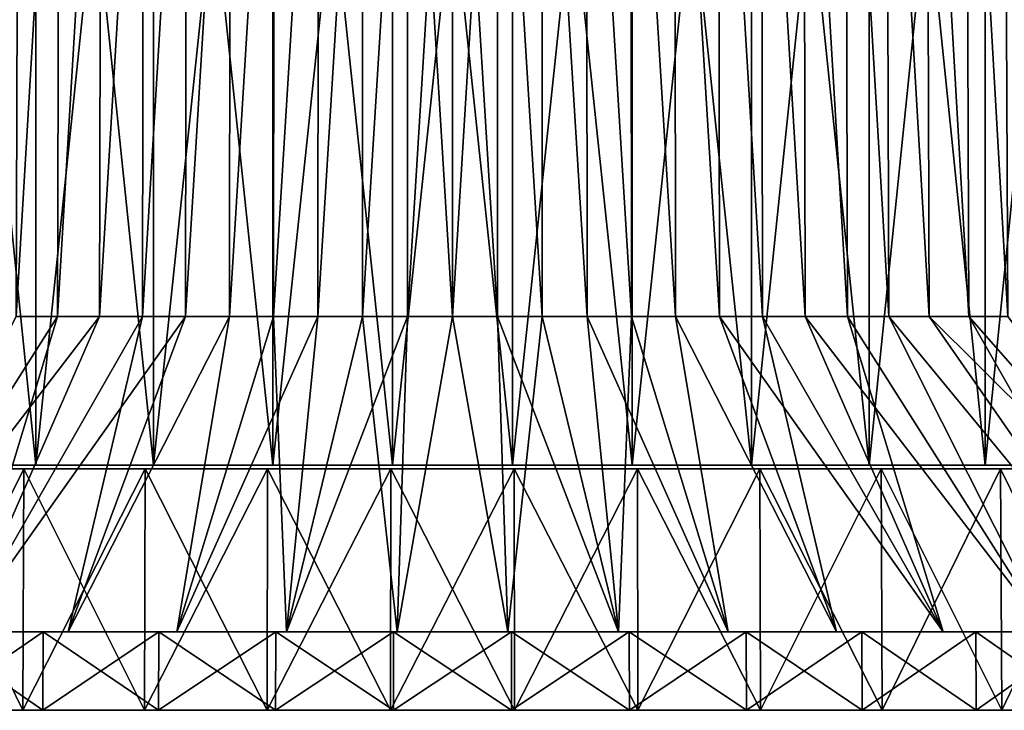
# Model space of a CAD drawing. Header units: millimetres. Extents: x -65 to 65, y -116 to 33.
# Tile 15 of 23: x -14 to 18, y -46 to -23. Entities that reach past the tile are written whole.
import ezdxf

# ---------------------------------------------------------------- set-up
doc = ezdxf.new("R2010")
doc.units = ezdxf.units.MM
doc.header["$LTSCALE"] = 65.185185
for name, color, linetype in [('10', 7, 'CONTINUOUS'), ('13', 7, 'CONTINUOUS'), ('14', 7, 'CONTINUOUS'), ('17', 7, 'CONTINUOUS'), ('20', 7, 'CONTINUOUS'), ('21', 7, 'CONTINUOUS'), ('23', 7, 'CONTINUOUS'), ('24', 7, 'CONTINUOUS'), ('3', 7, 'CONTINUOUS'), ('4', 7, 'CONTINUOUS'), ('7', 7, 'CONTINUOUS'), ('9', 7, 'CONTINUOUS')]:
    doc.layers.add(name, color=color, linetype=linetype)

msp = doc.modelspace()

# ---------------------------------------------------------------- linework, layer by layer
at = {"layer": '10', "color": 250, "linetype": 'Continuous', "true_color": 0x1c1c1c}
for points in [[(-13.939, -38.044, -61.07), (-17.823, -38.044, -60.052), (-13.939, -0.083, -61.07), (-13.939, -38.044, -61.07)], [(-13.939, -0.083, -61.07), (-17.823, -38.044, -60.052), (-17.823, -0.083, -60.052), (-13.939, -0.083, -61.07)], [(-9.997, -38.044, -61.838), (-13.939, -38.044, -61.07), (-9.997, -0.083, -61.838), (-9.997, -38.044, -61.838)], [(-9.997, -0.083, -61.838), (-13.939, -38.044, -61.07), (-13.939, -0.083, -61.07), (-9.997, -0.083, -61.838)], [(-6.015, -38.044, -62.351), (-9.997, -38.044, -61.838), (-6.015, -0.083, -62.351), (-6.015, -38.044, -62.351)], [(-6.015, -0.083, -62.351), (-9.997, -38.044, -61.838), (-9.997, -0.083, -61.838), (-6.015, -0.083, -62.351)], [(-2.008, -0.083, -62.609), (-6.015, -38.044, -62.351), (-6.015, -0.083, -62.351), (-2.008, -0.083, -62.609)], [(-2.008, -38.044, -62.609), (-6.015, -38.044, -62.351), (-2.008, -0.083, -62.609), (-2.008, -38.044, -62.609)], [(2.008, -38.044, -62.609), (-2.008, -38.044, -62.609), (2.008, -0.083, -62.609), (2.008, -38.044, -62.609)], [(2.008, -0.083, -62.609), (-2.008, -38.044, -62.609), (-2.008, -0.083, -62.609), (2.008, -0.083, -62.609)], [(6.015, -38.044, -62.351), (2.008, -38.044, -62.609), (6.015, -0.083, -62.351), (6.015, -38.044, -62.351)], [(6.015, -0.083, -62.351), (2.008, -38.044, -62.609), (2.008, -0.083, -62.609), (6.015, -0.083, -62.351)], [(9.997, -38.044, -61.838), (6.015, -38.044, -62.351), (9.997, -0.083, -61.838), (9.997, -38.044, -61.838)], [(9.997, -0.083, -61.838), (6.015, -38.044, -62.351), (6.015, -0.083, -62.351), (9.997, -0.083, -61.838)], [(13.939, -38.044, -61.07), (9.997, -38.044, -61.838), (13.939, -0.083, -61.07), (13.939, -38.044, -61.07)], [(13.939, -0.083, -61.07), (9.997, -38.044, -61.838), (9.997, -0.083, -61.838), (13.939, -0.083, -61.07)], [(17.823, -38.044, -60.052), (13.939, -38.044, -61.07), (17.823, -0.083, -60.052), (17.823, -38.044, -60.052)], [(17.823, -0.083, -60.052), (13.939, -38.044, -61.07), (13.939, -0.083, -61.07), (17.823, -0.083, -60.052)], [(21.634, -0.083, -58.786), (17.823, -38.044, -60.052), (17.823, -0.083, -60.052), (21.634, -0.083, -58.786)], [(21.634, -38.044, -58.786), (17.823, -38.044, -60.052), (21.634, -0.083, -58.786), (21.634, -38.044, -58.786)]]:
    msp.add_3dface(points, dxfattribs=at)
at = {"layer": '13', "linetype": 'Continuous'}
for points in [[(-28.397, -43.621, 51.818), (-31.795, -43.621, 49.806), (-12.851, -43.621, 51.544), (-28.397, -43.621, 51.818)], [(-12.851, -43.621, 51.544), (-31.795, -43.621, 49.806), (-16.415, -43.621, 50.522), (-12.851, -43.621, 51.544)], [(-24.873, -43.621, 53.599), (-28.397, -43.621, 51.818), (-1.854, -43.621, 53.089), (-24.873, -43.621, 53.599)], [(-28.397, -43.621, -51.818), (-24.873, -43.621, -53.599), (-9.224, -43.621, -52.314), (-28.397, -43.621, -51.818)], [(-16.415, -43.621, -50.522), (-28.397, -43.621, -51.818), (-12.851, -43.621, -51.544), (-16.415, -43.621, -50.522)], [(-12.851, -43.621, -51.544), (-28.397, -43.621, -51.818), (-9.224, -43.621, -52.314), (-12.851, -43.621, -51.544)], [(-9.224, -43.621, 52.314), (-28.397, -43.621, 51.818), (-12.851, -43.621, 51.544), (-9.224, -43.621, 52.314)], [(-5.553, -43.621, 52.83), (-28.397, -43.621, 51.818), (-9.224, -43.621, 52.314), (-5.553, -43.621, 52.83)], [(-1.854, -43.621, 53.089), (-28.397, -43.621, 51.818), (-5.553, -43.621, 52.83), (-1.854, -43.621, 53.089)], [(-9.224, -43.621, -52.314), (-24.873, -43.621, -53.599), (-5.553, -43.621, -52.83), (-9.224, -43.621, -52.314)], [(-5.553, -43.621, -52.83), (-24.873, -43.621, -53.599), (-1.854, -43.621, -53.089), (-5.553, -43.621, -52.83)], [(-1.854, -43.621, -53.089), (-24.873, -43.621, -53.599), (1.854, -43.621, -53.089), (-1.854, -43.621, -53.089)], [(-21.237, -43.621, 55.141), (-24.873, -43.621, 53.599), (21.237, -43.621, 55.141), (-21.237, -43.621, 55.141)], [(21.237, -43.621, 55.141), (-24.873, -43.621, 53.599), (24.873, -43.621, 53.599), (21.237, -43.621, 55.141)], [(-21.237, -43.621, -55.141), (24.873, -43.621, -53.599), (-24.873, -43.621, -53.599), (-21.237, -43.621, -55.141)], [(-24.873, -43.621, -53.599), (24.873, -43.621, -53.599), (1.854, -43.621, -53.089), (-24.873, -43.621, -53.599)], [(24.873, -43.621, 53.599), (-24.873, -43.621, 53.599), (-1.854, -43.621, 53.089), (24.873, -43.621, 53.599)], [(17.507, -43.621, 56.436), (-21.237, -43.621, 55.141), (21.237, -43.621, 55.141), (17.507, -43.621, 56.436)], [(-17.507, -43.621, 56.436), (-21.237, -43.621, 55.141), (17.507, -43.621, 56.436), (-17.507, -43.621, 56.436)], [(21.237, -43.621, -55.141), (24.873, -43.621, -53.599), (-21.237, -43.621, -55.141), (21.237, -43.621, -55.141)], [(-17.507, -43.621, -56.436), (21.237, -43.621, -55.141), (-21.237, -43.621, -55.141), (-17.507, -43.621, -56.436)], [(-13.698, -43.621, -57.48), (17.507, -43.621, -56.436), (-17.507, -43.621, -56.436), (-13.698, -43.621, -57.48)], [(-13.698, -43.621, 57.48), (-17.507, -43.621, 56.436), (13.698, -43.621, 57.48), (-13.698, -43.621, 57.48)], [(13.698, -43.621, 57.48), (-17.507, -43.621, 56.436), (17.507, -43.621, 56.436), (13.698, -43.621, 57.48)], [(17.507, -43.621, -56.436), (21.237, -43.621, -55.141), (-17.507, -43.621, -56.436), (17.507, -43.621, -56.436)], [(13.698, -43.621, -57.48), (17.507, -43.621, -56.436), (-13.698, -43.621, -57.48), (13.698, -43.621, -57.48)], [(-9.828, -43.621, -58.266), (13.698, -43.621, -57.48), (-13.698, -43.621, -57.48), (-9.828, -43.621, -58.266)], [(9.828, -43.621, 58.266), (-13.698, -43.621, 57.48), (13.698, -43.621, 57.48), (9.828, -43.621, 58.266)], [(-9.828, -43.621, 58.266), (-13.698, -43.621, 57.48), (9.828, -43.621, 58.266), (-9.828, -43.621, 58.266)], [(9.828, -43.621, -58.266), (13.698, -43.621, -57.48), (-9.828, -43.621, -58.266), (9.828, -43.621, -58.266)], [(-5.915, -43.621, -58.793), (9.828, -43.621, -58.266), (-9.828, -43.621, -58.266), (-5.915, -43.621, -58.793)], [(5.915, -43.621, 58.793), (-9.828, -43.621, 58.266), (9.828, -43.621, 58.266), (5.915, -43.621, 58.793)], [(-5.915, -43.621, 58.793), (-9.828, -43.621, 58.266), (5.915, -43.621, 58.793), (-5.915, -43.621, 58.793)], [(-1.974, -43.621, 59.056), (-5.915, -43.621, 58.793), (1.974, -43.621, 59.056), (-1.974, -43.621, 59.056)], [(1.974, -43.621, 59.056), (-5.915, -43.621, 58.793), (5.915, -43.621, 58.793), (1.974, -43.621, 59.056)], [(5.915, -43.621, -58.793), (9.828, -43.621, -58.266), (-5.915, -43.621, -58.793), (5.915, -43.621, -58.793)], [(-1.974, -43.621, -59.056), (5.915, -43.621, -58.793), (-5.915, -43.621, -58.793), (-1.974, -43.621, -59.056)], [(1.974, -43.621, -59.056), (5.915, -43.621, -58.793), (-1.974, -43.621, -59.056), (1.974, -43.621, -59.056)], [(1.854, -43.621, 53.089), (24.873, -43.621, 53.599), (-1.854, -43.621, 53.089), (1.854, -43.621, 53.089)], [(5.553, -43.621, 52.83), (24.873, -43.621, 53.599), (1.854, -43.621, 53.089), (5.553, -43.621, 52.83)], [(1.854, -43.621, -53.089), (28.397, -43.621, -51.818), (5.553, -43.621, -52.83), (1.854, -43.621, -53.089)], [(24.873, -43.621, -53.599), (28.397, -43.621, -51.818), (1.854, -43.621, -53.089), (24.873, -43.621, -53.599)], [(9.224, -43.621, 52.314), (24.873, -43.621, 53.599), (5.553, -43.621, 52.83), (9.224, -43.621, 52.314)], [(5.553, -43.621, -52.83), (28.397, -43.621, -51.818), (9.224, -43.621, -52.314), (5.553, -43.621, -52.83)], [(28.397, -43.621, 51.818), (24.873, -43.621, 53.599), (9.224, -43.621, 52.314), (28.397, -43.621, 51.818)], [(12.851, -43.621, 51.544), (28.397, -43.621, 51.818), (9.224, -43.621, 52.314), (12.851, -43.621, 51.544)], [(9.224, -43.621, -52.314), (28.397, -43.621, -51.818), (12.851, -43.621, -51.544), (9.224, -43.621, -52.314)], [(16.415, -43.621, 50.522), (28.397, -43.621, 51.818), (12.851, -43.621, 51.544), (16.415, -43.621, 50.522)], [(28.397, -43.621, -51.818), (31.795, -43.621, -49.806), (12.851, -43.621, -51.544), (28.397, -43.621, -51.818)], [(12.851, -43.621, -51.544), (31.795, -43.621, -49.806), (16.415, -43.621, -50.522), (12.851, -43.621, -51.544)], [(19.9, -43.621, 49.253), (31.795, -43.621, 49.806), (16.415, -43.621, 50.522), (19.9, -43.621, 49.253)], [(31.795, -43.621, 49.806), (28.397, -43.621, 51.818), (16.415, -43.621, 50.522), (31.795, -43.621, 49.806)], [(16.415, -43.621, -50.522), (31.795, -43.621, -49.806), (19.9, -43.621, -49.253), (16.415, -43.621, -50.522)]]:
    msp.add_3dface(points, dxfattribs=at)
at = {"layer": '14', "linetype": 'Continuous'}
for points in [[(-17.52, -46.246, 56.48), (-13.698, -43.621, 57.48), (-13.709, -46.246, 57.524), (-17.52, -46.246, 56.48)], [(-17.507, -43.621, 56.436), (-13.698, -43.621, 57.48), (-17.52, -46.246, 56.48), (-17.507, -43.621, 56.436)], [(-13.698, -43.621, 57.48), (-9.828, -43.621, 58.266), (-13.709, -46.246, 57.524), (-13.698, -43.621, 57.48)], [(-13.709, -46.246, 57.524), (-9.828, -43.621, 58.266), (-9.836, -46.246, 58.311), (-13.709, -46.246, 57.524)], [(-9.836, -46.246, 58.311), (-5.915, -43.621, 58.793), (-5.919, -46.246, 58.838), (-9.836, -46.246, 58.311)], [(-9.828, -43.621, 58.266), (-5.915, -43.621, 58.793), (-9.836, -46.246, 58.311), (-9.828, -43.621, 58.266)], [(-5.915, -43.621, 58.793), (-1.974, -43.621, 59.056), (-5.919, -46.246, 58.838), (-5.915, -43.621, 58.793)], [(-5.919, -46.246, 58.838), (-1.974, -43.621, 59.056), (-1.976, -46.246, 59.102), (-5.919, -46.246, 58.838)], [(-1.974, -43.621, 59.056), (1.974, -43.621, 59.056), (-1.976, -46.246, 59.102), (-1.974, -43.621, 59.056)], [(-1.976, -46.246, 59.102), (1.974, -43.621, 59.056), (1.976, -46.246, 59.102), (-1.976, -46.246, 59.102)], [(1.974, -43.621, 59.056), (5.915, -43.621, 58.793), (1.976, -46.246, 59.102), (1.974, -43.621, 59.056)], [(1.976, -46.246, 59.102), (5.915, -43.621, 58.793), (5.919, -46.246, 58.838), (1.976, -46.246, 59.102)], [(5.915, -43.621, 58.793), (9.828, -43.621, 58.266), (5.919, -46.246, 58.838), (5.915, -43.621, 58.793)], [(5.919, -46.246, 58.838), (9.828, -43.621, 58.266), (9.836, -46.246, 58.311), (5.919, -46.246, 58.838)], [(9.828, -43.621, 58.266), (13.698, -43.621, 57.48), (9.836, -46.246, 58.311), (9.828, -43.621, 58.266)], [(9.836, -46.246, 58.311), (13.698, -43.621, 57.48), (13.709, -46.246, 57.524), (9.836, -46.246, 58.311)], [(13.698, -43.621, 57.48), (17.507, -43.621, 56.436), (13.709, -46.246, 57.524), (13.698, -43.621, 57.48)], [(13.709, -46.246, 57.524), (17.507, -43.621, 56.436), (17.52, -46.246, 56.48), (13.709, -46.246, 57.524)], [(17.507, -43.621, 56.436), (21.237, -43.621, 55.141), (17.52, -46.246, 56.48), (17.507, -43.621, 56.436)], [(17.52, -46.246, 56.48), (21.237, -43.621, 55.141), (21.254, -46.246, 55.184), (17.52, -46.246, 56.48)]]:
    msp.add_3dface(points, dxfattribs=at)
at = {"layer": '17', "linetype": 'Continuous'}
for points in [[(-13.709, -46.246, -57.524), (-17.507, -43.621, -56.436), (-17.52, -46.246, -56.48), (-13.709, -46.246, -57.524)], [(-13.698, -43.621, -57.48), (-17.507, -43.621, -56.436), (-13.709, -46.246, -57.524), (-13.698, -43.621, -57.48)], [(-9.836, -46.246, -58.311), (-13.698, -43.621, -57.48), (-13.709, -46.246, -57.524), (-9.836, -46.246, -58.311)], [(-9.828, -43.621, -58.266), (-13.698, -43.621, -57.48), (-9.836, -46.246, -58.311), (-9.828, -43.621, -58.266)], [(-5.919, -46.246, -58.838), (-9.828, -43.621, -58.266), (-9.836, -46.246, -58.311), (-5.919, -46.246, -58.838)], [(-5.915, -43.621, -58.793), (-9.828, -43.621, -58.266), (-5.919, -46.246, -58.838), (-5.915, -43.621, -58.793)], [(-1.976, -46.246, -59.102), (-5.915, -43.621, -58.793), (-5.919, -46.246, -58.838), (-1.976, -46.246, -59.102)], [(-1.974, -43.621, -59.056), (-5.915, -43.621, -58.793), (-1.976, -46.246, -59.102), (-1.974, -43.621, -59.056)], [(1.976, -46.246, -59.102), (-1.974, -43.621, -59.056), (-1.976, -46.246, -59.102), (1.976, -46.246, -59.102)], [(1.974, -43.621, -59.056), (-1.974, -43.621, -59.056), (1.976, -46.246, -59.102), (1.974, -43.621, -59.056)], [(5.919, -46.246, -58.838), (1.974, -43.621, -59.056), (1.976, -46.246, -59.102), (5.919, -46.246, -58.838)], [(5.915, -43.621, -58.793), (1.974, -43.621, -59.056), (5.919, -46.246, -58.838), (5.915, -43.621, -58.793)], [(9.828, -43.621, -58.266), (5.915, -43.621, -58.793), (9.836, -46.246, -58.311), (9.828, -43.621, -58.266)], [(9.836, -46.246, -58.311), (5.915, -43.621, -58.793), (5.919, -46.246, -58.838), (9.836, -46.246, -58.311)], [(13.698, -43.621, -57.48), (9.828, -43.621, -58.266), (13.709, -46.246, -57.524), (13.698, -43.621, -57.48)], [(13.709, -46.246, -57.524), (9.828, -43.621, -58.266), (9.836, -46.246, -58.311), (13.709, -46.246, -57.524)], [(17.507, -43.621, -56.436), (13.698, -43.621, -57.48), (17.52, -46.246, -56.48), (17.507, -43.621, -56.436)], [(17.52, -46.246, -56.48), (13.698, -43.621, -57.48), (13.709, -46.246, -57.524), (17.52, -46.246, -56.48)], [(21.237, -43.621, -55.141), (17.507, -43.621, -56.436), (21.254, -46.246, -55.184), (21.237, -43.621, -55.141)], [(21.254, -46.246, -55.184), (17.507, -43.621, -56.436), (17.52, -46.246, -56.48), (21.254, -46.246, -55.184)]]:
    msp.add_3dface(points, dxfattribs=at)
at = {"layer": '20', "linetype": 'Continuous'}
for points in [[(-14.523, -8.596, 31.145), (-13.151, -8.596, 31.749), (-14.593, -33.072, 32.284), (-14.523, -8.596, 31.145)], [(-14.593, -33.072, 32.284), (-13.151, -8.596, 31.749), (-13.21, -33.072, 32.874), (-14.593, -33.072, 32.284)], [(-13.151, -8.596, 31.749), (-11.754, -8.596, 32.293), (-13.21, -33.072, 32.874), (-13.151, -8.596, 31.749)], [(-13.21, -33.072, 32.874), (-11.754, -8.596, 32.293), (-11.803, -33.072, 33.405), (-13.21, -33.072, 32.874)], [(-11.754, -8.596, 32.293), (-10.334, -8.596, 32.774), (-11.803, -33.072, 33.405), (-11.754, -8.596, 32.293)], [(-11.803, -33.072, 33.405), (-10.334, -8.596, 32.774), (-10.374, -33.072, 33.876), (-11.803, -33.072, 33.405)], [(-10.334, -8.596, 32.774), (-8.894, -8.596, 33.194), (-10.374, -33.072, 33.876), (-10.334, -8.596, 32.774)], [(-10.374, -33.072, 33.876), (-8.894, -8.596, 33.194), (-8.927, -33.072, 34.285), (-10.374, -33.072, 33.876)], [(-8.894, -8.596, 33.194), (-7.438, -8.596, 33.55), (-8.927, -33.072, 34.285), (-8.894, -8.596, 33.194)], [(-8.927, -33.072, 34.285), (-7.438, -8.596, 33.55), (-7.464, -33.072, 34.633), (-8.927, -33.072, 34.285)], [(-7.438, -8.596, 33.55), (-5.967, -8.596, 33.843), (-7.464, -33.072, 34.633), (-7.438, -8.596, 33.55)], [(-7.464, -33.072, 34.633), (-5.967, -8.596, 33.843), (-5.987, -33.072, 34.919), (-7.464, -33.072, 34.633)], [(-5.987, -33.072, 34.919), (-4.486, -8.596, 34.071), (-4.5, -33.072, 35.142), (-5.987, -33.072, 34.919)], [(-5.967, -8.596, 33.843), (-4.486, -8.596, 34.071), (-5.987, -33.072, 34.919), (-5.967, -8.596, 33.843)], [(-4.5, -33.072, 35.142), (-2.995, -8.596, 34.234), (-3.005, -33.072, 35.301), (-4.5, -33.072, 35.142)], [(-4.486, -8.596, 34.071), (-2.995, -8.596, 34.234), (-4.5, -33.072, 35.142), (-4.486, -8.596, 34.071)], [(-3.005, -33.072, 35.301), (-1.499, -8.596, 34.332), (-1.504, -33.072, 35.397), (-3.005, -33.072, 35.301)], [(-2.995, -8.596, 34.234), (-1.499, -8.596, 34.332), (-3.005, -33.072, 35.301), (-2.995, -8.596, 34.234)], [(-1.504, -33.072, 35.397), (0, -8.596, 34.365), (0, -33.072, 35.429), (-1.504, -33.072, 35.397)], [(-1.499, -8.596, 34.332), (0, -8.596, 34.365), (-1.504, -33.072, 35.397), (-1.499, -8.596, 34.332)], [(0, -8.596, 34.365), (1.499, -8.596, 34.332), (0, -33.072, 35.429), (0, -8.596, 34.365)], [(0, -33.072, 35.429), (1.499, -8.596, 34.332), (1.504, -33.072, 35.397), (0, -33.072, 35.429)], [(1.504, -33.072, 35.397), (1.499, -8.596, 34.332), (3.005, -33.072, 35.301), (1.504, -33.072, 35.397)], [(1.499, -8.596, 34.332), (2.995, -8.596, 34.234), (3.005, -33.072, 35.301), (1.499, -8.596, 34.332)], [(3.005, -33.072, 35.301), (2.995, -8.596, 34.234), (4.5, -33.072, 35.142), (3.005, -33.072, 35.301)], [(2.995, -8.596, 34.234), (4.486, -8.596, 34.071), (4.5, -33.072, 35.142), (2.995, -8.596, 34.234)], [(4.5, -33.072, 35.142), (4.486, -8.596, 34.071), (5.987, -33.072, 34.919), (4.5, -33.072, 35.142)], [(4.486, -8.596, 34.071), (5.967, -8.596, 33.843), (5.987, -33.072, 34.919), (4.486, -8.596, 34.071)], [(5.987, -33.072, 34.919), (5.967, -8.596, 33.843), (7.464, -33.072, 34.633), (5.987, -33.072, 34.919)], [(5.967, -8.596, 33.843), (7.438, -8.596, 33.55), (7.464, -33.072, 34.633), (5.967, -8.596, 33.843)], [(7.464, -33.072, 34.633), (7.438, -8.596, 33.55), (8.927, -33.072, 34.285), (7.464, -33.072, 34.633)], [(7.438, -8.596, 33.55), (8.894, -8.596, 33.194), (8.927, -33.072, 34.285), (7.438, -8.596, 33.55)], [(8.927, -33.072, 34.285), (8.894, -8.596, 33.194), (10.374, -33.072, 33.876), (8.927, -33.072, 34.285)], [(8.894, -8.596, 33.194), (10.334, -8.596, 32.774), (10.374, -33.072, 33.876), (8.894, -8.596, 33.194)], [(10.374, -33.072, 33.876), (10.334, -8.596, 32.774), (11.803, -33.072, 33.405), (10.374, -33.072, 33.876)], [(10.334, -8.596, 32.774), (11.754, -8.596, 32.293), (11.803, -33.072, 33.405), (10.334, -8.596, 32.774)], [(11.803, -33.072, 33.405), (11.754, -8.596, 32.293), (13.21, -33.072, 32.874), (11.803, -33.072, 33.405)], [(11.754, -8.596, 32.293), (13.151, -8.596, 31.749), (13.21, -33.072, 32.874), (11.754, -8.596, 32.293)], [(13.151, -8.596, 31.749), (14.523, -8.596, 31.145), (14.593, -33.072, 32.284), (13.151, -8.596, 31.749)], [(13.21, -33.072, 32.874), (13.151, -8.596, 31.749), (14.593, -33.072, 32.284), (13.21, -33.072, 32.874)], [(14.523, -8.596, 31.145), (15.868, -8.596, 30.482), (15.95, -33.072, 31.635), (14.523, -8.596, 31.145)], [(14.593, -33.072, 32.284), (14.523, -8.596, 31.145), (15.95, -33.072, 31.635), (14.593, -33.072, 32.284)], [(15.868, -8.596, 30.482), (17.183, -8.596, 29.761), (17.278, -33.072, 30.93), (15.868, -8.596, 30.482)], [(15.95, -33.072, 31.635), (15.868, -8.596, 30.482), (17.278, -33.072, 30.93), (15.95, -33.072, 31.635)], [(17.183, -8.596, 29.761), (18.464, -8.596, 28.983), (18.575, -33.072, 30.169), (17.183, -8.596, 29.761)], [(17.278, -33.072, 30.93), (17.183, -8.596, 29.761), (18.575, -33.072, 30.169), (17.278, -33.072, 30.93)]]:
    msp.add_3dface(points, dxfattribs=at)
at = {"layer": '21', "linetype": 'Continuous'}
for points in [[(-19.9, -43.621, 49.253), (-13.21, -33.072, 32.874), (-11.803, -33.072, 33.405), (-19.9, -43.621, 49.253)], [(-19.9, -43.621, 49.253), (-14.593, -33.072, 32.284), (-13.21, -33.072, 32.874), (-19.9, -43.621, 49.253)], [(-16.415, -43.621, 50.522), (-19.9, -43.621, 49.253), (-11.803, -33.072, 33.405), (-16.415, -43.621, 50.522)], [(-16.415, -43.621, 50.522), (-10.374, -33.072, 33.876), (-8.927, -33.072, 34.285), (-16.415, -43.621, 50.522)], [(-16.415, -43.621, 50.522), (-11.803, -33.072, 33.405), (-10.374, -33.072, 33.876), (-16.415, -43.621, 50.522)], [(-12.851, -43.621, 51.544), (-16.415, -43.621, 50.522), (-8.927, -33.072, 34.285), (-12.851, -43.621, 51.544)], [(-9.224, -43.621, 52.314), (-12.851, -43.621, 51.544), (-7.464, -33.072, 34.633), (-9.224, -43.621, 52.314)], [(-12.851, -43.621, 51.544), (-8.927, -33.072, 34.285), (-7.464, -33.072, 34.633), (-12.851, -43.621, 51.544)], [(-5.553, -43.621, 52.83), (-9.224, -43.621, 52.314), (-4.5, -33.072, 35.142), (-5.553, -43.621, 52.83)], [(-9.224, -43.621, 52.314), (-5.987, -33.072, 34.919), (-4.5, -33.072, 35.142), (-9.224, -43.621, 52.314)], [(-9.224, -43.621, 52.314), (-7.464, -33.072, 34.633), (-5.987, -33.072, 34.919), (-9.224, -43.621, 52.314)], [(-5.553, -43.621, 52.83), (-3.005, -33.072, 35.301), (-1.504, -33.072, 35.397), (-5.553, -43.621, 52.83)], [(-5.553, -43.621, 52.83), (-4.5, -33.072, 35.142), (-3.005, -33.072, 35.301), (-5.553, -43.621, 52.83)], [(-1.854, -43.621, 53.089), (-5.553, -43.621, 52.83), (-1.504, -33.072, 35.397), (-1.854, -43.621, 53.089)], [(-1.854, -43.621, 53.089), (-1.504, -33.072, 35.397), (0, -33.072, 35.429), (-1.854, -43.621, 53.089)], [(1.854, -43.621, 53.089), (-1.854, -43.621, 53.089), (0, -33.072, 35.429), (1.854, -43.621, 53.089)], [(1.854, -43.621, 53.089), (0, -33.072, 35.429), (1.504, -33.072, 35.397), (1.854, -43.621, 53.089)], [(1.854, -43.621, 53.089), (1.504, -33.072, 35.397), (3.005, -33.072, 35.301), (1.854, -43.621, 53.089)], [(5.553, -43.621, 52.83), (1.854, -43.621, 53.089), (3.005, -33.072, 35.301), (5.553, -43.621, 52.83)], [(5.553, -43.621, 52.83), (3.005, -33.072, 35.301), (4.5, -33.072, 35.142), (5.553, -43.621, 52.83)], [(5.553, -43.621, 52.83), (4.5, -33.072, 35.142), (5.987, -33.072, 34.919), (5.553, -43.621, 52.83)], [(9.224, -43.621, 52.314), (5.553, -43.621, 52.83), (5.987, -33.072, 34.919), (9.224, -43.621, 52.314)], [(9.224, -43.621, 52.314), (5.987, -33.072, 34.919), (7.464, -33.072, 34.633), (9.224, -43.621, 52.314)], [(12.851, -43.621, 51.544), (7.464, -33.072, 34.633), (8.927, -33.072, 34.285), (12.851, -43.621, 51.544)], [(12.851, -43.621, 51.544), (9.224, -43.621, 52.314), (7.464, -33.072, 34.633), (12.851, -43.621, 51.544)], [(12.851, -43.621, 51.544), (8.927, -33.072, 34.285), (10.374, -33.072, 33.876), (12.851, -43.621, 51.544)], [(16.415, -43.621, 50.522), (10.374, -33.072, 33.876), (11.803, -33.072, 33.405), (16.415, -43.621, 50.522)], [(16.415, -43.621, 50.522), (12.851, -43.621, 51.544), (10.374, -33.072, 33.876), (16.415, -43.621, 50.522)], [(16.415, -43.621, 50.522), (11.803, -33.072, 33.405), (13.21, -33.072, 32.874), (16.415, -43.621, 50.522)], [(19.9, -43.621, 49.253), (13.21, -33.072, 32.874), (14.593, -33.072, 32.284), (19.9, -43.621, 49.253)], [(19.9, -43.621, 49.253), (16.415, -43.621, 50.522), (13.21, -33.072, 32.874), (19.9, -43.621, 49.253)], [(23.287, -43.621, 47.745), (14.593, -33.072, 32.284), (15.95, -33.072, 31.635), (23.287, -43.621, 47.745)], [(23.287, -43.621, 47.745), (19.9, -43.621, 49.253), (14.593, -33.072, 32.284), (23.287, -43.621, 47.745)], [(23.287, -43.621, 47.745), (15.95, -33.072, 31.635), (17.278, -33.072, 30.93), (23.287, -43.621, 47.745)], [(26.561, -43.621, 46.005), (17.278, -33.072, 30.93), (18.575, -33.072, 30.169), (26.561, -43.621, 46.005)], [(26.561, -43.621, 46.005), (23.287, -43.621, 47.745), (17.278, -33.072, 30.93), (26.561, -43.621, 46.005)]]:
    msp.add_3dface(points, dxfattribs=at)
at = {"layer": '23', "linetype": 'Continuous'}
for points in [[(-13.151, -8.596, -31.749), (-14.523, -8.596, -31.145), (-14.593, -33.072, -32.284), (-13.151, -8.596, -31.749)], [(-13.21, -33.072, -32.874), (-13.151, -8.596, -31.749), (-14.593, -33.072, -32.284), (-13.21, -33.072, -32.874)], [(-11.754, -8.596, -32.293), (-13.151, -8.596, -31.749), (-13.21, -33.072, -32.874), (-11.754, -8.596, -32.293)], [(-11.803, -33.072, -33.405), (-11.754, -8.596, -32.293), (-13.21, -33.072, -32.874), (-11.803, -33.072, -33.405)], [(-10.334, -8.596, -32.774), (-11.754, -8.596, -32.293), (-11.803, -33.072, -33.405), (-10.334, -8.596, -32.774)], [(-10.374, -33.072, -33.876), (-10.334, -8.596, -32.774), (-11.803, -33.072, -33.405), (-10.374, -33.072, -33.876)], [(-8.894, -8.596, -33.194), (-10.334, -8.596, -32.774), (-10.374, -33.072, -33.876), (-8.894, -8.596, -33.194)], [(-8.927, -33.072, -34.285), (-8.894, -8.596, -33.194), (-10.374, -33.072, -33.876), (-8.927, -33.072, -34.285)], [(-7.438, -8.596, -33.55), (-8.894, -8.596, -33.194), (-8.927, -33.072, -34.285), (-7.438, -8.596, -33.55)], [(-7.464, -33.072, -34.633), (-7.438, -8.596, -33.55), (-8.927, -33.072, -34.285), (-7.464, -33.072, -34.633)], [(-5.967, -8.596, -33.843), (-7.438, -8.596, -33.55), (-7.464, -33.072, -34.633), (-5.967, -8.596, -33.843)], [(-5.987, -33.072, -34.919), (-5.967, -8.596, -33.843), (-7.464, -33.072, -34.633), (-5.987, -33.072, -34.919)], [(-4.5, -33.072, -35.142), (-4.486, -8.596, -34.071), (-5.987, -33.072, -34.919), (-4.5, -33.072, -35.142)], [(-4.486, -8.596, -34.071), (-5.967, -8.596, -33.843), (-5.987, -33.072, -34.919), (-4.486, -8.596, -34.071)], [(-2.995, -8.596, -34.234), (-4.486, -8.596, -34.071), (-4.5, -33.072, -35.142), (-2.995, -8.596, -34.234)], [(-3.005, -33.072, -35.301), (-2.995, -8.596, -34.234), (-4.5, -33.072, -35.142), (-3.005, -33.072, -35.301)], [(-1.499, -8.596, -34.332), (-2.995, -8.596, -34.234), (-3.005, -33.072, -35.301), (-1.499, -8.596, -34.332)], [(-1.504, -33.072, -35.397), (-1.499, -8.596, -34.332), (-3.005, -33.072, -35.301), (-1.504, -33.072, -35.397)], [(0, -33.072, -35.429), (-1.499, -8.596, -34.332), (-1.504, -33.072, -35.397), (0, -33.072, -35.429)], [(0, -8.596, -34.365), (-1.499, -8.596, -34.332), (0, -33.072, -35.429), (0, -8.596, -34.365)], [(1.499, -8.596, -34.332), (0, -8.596, -34.365), (1.504, -33.072, -35.397), (1.499, -8.596, -34.332)], [(1.504, -33.072, -35.397), (0, -8.596, -34.365), (0, -33.072, -35.429), (1.504, -33.072, -35.397)], [(2.995, -8.596, -34.234), (1.499, -8.596, -34.332), (3.005, -33.072, -35.301), (2.995, -8.596, -34.234)], [(3.005, -33.072, -35.301), (1.499, -8.596, -34.332), (1.504, -33.072, -35.397), (3.005, -33.072, -35.301)], [(4.486, -8.596, -34.071), (2.995, -8.596, -34.234), (4.5, -33.072, -35.142), (4.486, -8.596, -34.071)], [(4.5, -33.072, -35.142), (2.995, -8.596, -34.234), (3.005, -33.072, -35.301), (4.5, -33.072, -35.142)], [(5.967, -8.596, -33.843), (4.486, -8.596, -34.071), (5.987, -33.072, -34.919), (5.967, -8.596, -33.843)], [(5.987, -33.072, -34.919), (4.486, -8.596, -34.071), (4.5, -33.072, -35.142), (5.987, -33.072, -34.919)], [(7.438, -8.596, -33.55), (5.967, -8.596, -33.843), (7.464, -33.072, -34.633), (7.438, -8.596, -33.55)], [(7.464, -33.072, -34.633), (5.967, -8.596, -33.843), (5.987, -33.072, -34.919), (7.464, -33.072, -34.633)], [(8.894, -8.596, -33.194), (7.438, -8.596, -33.55), (8.927, -33.072, -34.285), (8.894, -8.596, -33.194)], [(8.927, -33.072, -34.285), (7.438, -8.596, -33.55), (7.464, -33.072, -34.633), (8.927, -33.072, -34.285)], [(10.334, -8.596, -32.774), (8.894, -8.596, -33.194), (10.374, -33.072, -33.876), (10.334, -8.596, -32.774)], [(10.374, -33.072, -33.876), (8.894, -8.596, -33.194), (8.927, -33.072, -34.285), (10.374, -33.072, -33.876)], [(11.754, -8.596, -32.293), (10.334, -8.596, -32.774), (11.803, -33.072, -33.405), (11.754, -8.596, -32.293)], [(11.803, -33.072, -33.405), (10.334, -8.596, -32.774), (10.374, -33.072, -33.876), (11.803, -33.072, -33.405)], [(13.21, -33.072, -32.874), (11.754, -8.596, -32.293), (11.803, -33.072, -33.405), (13.21, -33.072, -32.874)], [(13.151, -8.596, -31.749), (11.754, -8.596, -32.293), (13.21, -33.072, -32.874), (13.151, -8.596, -31.749)], [(14.593, -33.072, -32.284), (13.151, -8.596, -31.749), (13.21, -33.072, -32.874), (14.593, -33.072, -32.284)], [(14.523, -8.596, -31.145), (13.151, -8.596, -31.749), (14.593, -33.072, -32.284), (14.523, -8.596, -31.145)], [(15.868, -8.596, -30.482), (14.523, -8.596, -31.145), (15.95, -33.072, -31.635), (15.868, -8.596, -30.482)], [(15.95, -33.072, -31.635), (14.523, -8.596, -31.145), (14.593, -33.072, -32.284), (15.95, -33.072, -31.635)], [(17.183, -8.596, -29.761), (15.868, -8.596, -30.482), (17.278, -33.072, -30.93), (17.183, -8.596, -29.761)], [(17.278, -33.072, -30.93), (15.868, -8.596, -30.482), (15.95, -33.072, -31.635), (17.278, -33.072, -30.93)], [(18.464, -8.596, -28.983), (17.183, -8.596, -29.761), (18.575, -33.072, -30.169), (18.464, -8.596, -28.983)], [(18.575, -33.072, -30.169), (17.183, -8.596, -29.761), (17.278, -33.072, -30.93), (18.575, -33.072, -30.169)]]:
    msp.add_3dface(points, dxfattribs=at)
at = {"layer": '24', "linetype": 'Continuous'}
for points in [[(-19.9, -43.621, -49.253), (-13.21, -33.072, -32.874), (-14.593, -33.072, -32.284), (-19.9, -43.621, -49.253)], [(-19.9, -43.621, -49.253), (-16.415, -43.621, -50.522), (-13.21, -33.072, -32.874), (-19.9, -43.621, -49.253)], [(-16.415, -43.621, -50.522), (-12.851, -43.621, -51.544), (-10.374, -33.072, -33.876), (-16.415, -43.621, -50.522)], [(-16.415, -43.621, -50.522), (-10.374, -33.072, -33.876), (-11.803, -33.072, -33.405), (-16.415, -43.621, -50.522)], [(-16.415, -43.621, -50.522), (-11.803, -33.072, -33.405), (-13.21, -33.072, -32.874), (-16.415, -43.621, -50.522)], [(-12.851, -43.621, -51.544), (-9.224, -43.621, -52.314), (-7.464, -33.072, -34.633), (-12.851, -43.621, -51.544)], [(-12.851, -43.621, -51.544), (-7.464, -33.072, -34.633), (-8.927, -33.072, -34.285), (-12.851, -43.621, -51.544)], [(-12.851, -43.621, -51.544), (-8.927, -33.072, -34.285), (-10.374, -33.072, -33.876), (-12.851, -43.621, -51.544)], [(-9.224, -43.621, -52.314), (-5.553, -43.621, -52.83), (-5.987, -33.072, -34.919), (-9.224, -43.621, -52.314)], [(-9.224, -43.621, -52.314), (-5.987, -33.072, -34.919), (-7.464, -33.072, -34.633), (-9.224, -43.621, -52.314)], [(-5.553, -43.621, -52.83), (-4.5, -33.072, -35.142), (-5.987, -33.072, -34.919), (-5.553, -43.621, -52.83)], [(-5.553, -43.621, -52.83), (-1.854, -43.621, -53.089), (-3.005, -33.072, -35.301), (-5.553, -43.621, -52.83)], [(-5.553, -43.621, -52.83), (-3.005, -33.072, -35.301), (-4.5, -33.072, -35.142), (-5.553, -43.621, -52.83)], [(-1.854, -43.621, -53.089), (-1.504, -33.072, -35.397), (-3.005, -33.072, -35.301), (-1.854, -43.621, -53.089)], [(-1.854, -43.621, -53.089), (1.854, -43.621, -53.089), (0, -33.072, -35.429), (-1.854, -43.621, -53.089)], [(-1.854, -43.621, -53.089), (0, -33.072, -35.429), (-1.504, -33.072, -35.397), (-1.854, -43.621, -53.089)], [(1.854, -43.621, -53.089), (1.504, -33.072, -35.397), (0, -33.072, -35.429), (1.854, -43.621, -53.089)], [(5.553, -43.621, -52.83), (3.005, -33.072, -35.301), (1.504, -33.072, -35.397), (5.553, -43.621, -52.83)], [(1.854, -43.621, -53.089), (5.553, -43.621, -52.83), (1.504, -33.072, -35.397), (1.854, -43.621, -53.089)], [(5.553, -43.621, -52.83), (4.5, -33.072, -35.142), (3.005, -33.072, -35.301), (5.553, -43.621, -52.83)], [(5.553, -43.621, -52.83), (9.224, -43.621, -52.314), (4.5, -33.072, -35.142), (5.553, -43.621, -52.83)], [(9.224, -43.621, -52.314), (5.987, -33.072, -34.919), (4.5, -33.072, -35.142), (9.224, -43.621, -52.314)], [(9.224, -43.621, -52.314), (7.464, -33.072, -34.633), (5.987, -33.072, -34.919), (9.224, -43.621, -52.314)], [(9.224, -43.621, -52.314), (12.851, -43.621, -51.544), (7.464, -33.072, -34.633), (9.224, -43.621, -52.314)], [(12.851, -43.621, -51.544), (8.927, -33.072, -34.285), (7.464, -33.072, -34.633), (12.851, -43.621, -51.544)], [(12.851, -43.621, -51.544), (16.415, -43.621, -50.522), (8.927, -33.072, -34.285), (12.851, -43.621, -51.544)], [(16.415, -43.621, -50.522), (10.374, -33.072, -33.876), (8.927, -33.072, -34.285), (16.415, -43.621, -50.522)], [(16.415, -43.621, -50.522), (11.803, -33.072, -33.405), (10.374, -33.072, -33.876), (16.415, -43.621, -50.522)], [(19.9, -43.621, -49.253), (13.21, -33.072, -32.874), (11.803, -33.072, -33.405), (19.9, -43.621, -49.253)], [(16.415, -43.621, -50.522), (19.9, -43.621, -49.253), (11.803, -33.072, -33.405), (16.415, -43.621, -50.522)], [(19.9, -43.621, -49.253), (14.593, -33.072, -32.284), (13.21, -33.072, -32.874), (19.9, -43.621, -49.253)], [(23.287, -43.621, -47.745), (15.95, -33.072, -31.635), (14.593, -33.072, -32.284), (23.287, -43.621, -47.745)], [(19.9, -43.621, -49.253), (23.287, -43.621, -47.745), (14.593, -33.072, -32.284), (19.9, -43.621, -49.253)], [(23.287, -43.621, -47.745), (26.561, -43.621, -46.005), (15.95, -33.072, -31.635), (23.287, -43.621, -47.745)], [(26.561, -43.621, -46.005), (17.278, -33.072, -30.93), (15.95, -33.072, -31.635), (26.561, -43.621, -46.005)], [(26.561, -43.621, -46.005), (18.575, -33.072, -30.169), (17.278, -33.072, -30.93), (26.561, -43.621, -46.005)]]:
    msp.add_3dface(points, dxfattribs=at)
at = {"layer": '3', "linetype": 'Continuous'}
for points in [[(-33.408, -38.171, -55.11), (-36.87, -38.171, -52.856), (-1.906, -38.171, -54.59), (-33.408, -38.171, -55.11)], [(-1.906, -38.171, -54.59), (-36.87, -38.171, -52.856), (-5.71, -38.171, -54.324), (-1.906, -38.171, -54.59)], [(-5.71, -38.171, -54.324), (-36.87, -38.171, -52.856), (-9.485, -38.171, -53.793), (-5.71, -38.171, -54.324)], [(-9.485, -38.171, -53.793), (-36.87, -38.171, -52.856), (-13.214, -38.171, -53), (-9.485, -38.171, -53.793)], [(-13.214, -38.171, -53), (-36.87, -38.171, -52.856), (-16.879, -38.171, -51.949), (-13.214, -38.171, -53)], [(-16.879, -38.171, 51.949), (-36.87, -38.171, 52.856), (-13.214, -38.171, 53), (-16.879, -38.171, 51.949)], [(-36.87, -38.171, 52.856), (-33.408, -38.171, 55.11), (-13.214, -38.171, 53), (-36.87, -38.171, 52.856)], [(-29.808, -38.171, -57.137), (-33.408, -38.171, -55.11), (29.808, -38.171, -57.137), (-29.808, -38.171, -57.137)], [(29.808, -38.171, -57.137), (-33.408, -38.171, -55.11), (33.408, -38.171, -55.11), (29.808, -38.171, -57.137)], [(33.408, -38.171, -55.11), (-33.408, -38.171, -55.11), (-1.906, -38.171, -54.59), (33.408, -38.171, -55.11)], [(-1.906, -38.171, 54.59), (-33.408, -38.171, 55.11), (1.906, -38.171, 54.59), (-1.906, -38.171, 54.59)], [(-33.408, -38.171, 55.11), (33.408, -38.171, 55.11), (1.906, -38.171, 54.59), (-33.408, -38.171, 55.11)], [(-29.808, -38.171, 57.137), (33.408, -38.171, 55.11), (-33.408, -38.171, 55.11), (-29.808, -38.171, 57.137)], [(-5.71, -38.171, 54.324), (-33.408, -38.171, 55.11), (-1.906, -38.171, 54.59), (-5.71, -38.171, 54.324)], [(-9.485, -38.171, 53.793), (-33.408, -38.171, 55.11), (-5.71, -38.171, 54.324), (-9.485, -38.171, 53.793)], [(-13.214, -38.171, 53), (-33.408, -38.171, 55.11), (-9.485, -38.171, 53.793), (-13.214, -38.171, 53)], [(-26.086, -38.171, -58.929), (-29.808, -38.171, -57.137), (26.086, -38.171, -58.929), (-26.086, -38.171, -58.929)], [(26.086, -38.171, -58.929), (-29.808, -38.171, -57.137), (29.808, -38.171, -57.137), (26.086, -38.171, -58.929)], [(-26.086, -38.171, 58.929), (29.808, -38.171, 57.137), (-29.808, -38.171, 57.137), (-26.086, -38.171, 58.929)], [(29.808, -38.171, 57.137), (33.408, -38.171, 55.11), (-29.808, -38.171, 57.137), (29.808, -38.171, 57.137)], [(22.257, -38.171, -60.48), (-26.086, -38.171, -58.929), (26.086, -38.171, -58.929), (22.257, -38.171, -60.48)], [(-22.257, -38.171, -60.48), (-26.086, -38.171, -58.929), (22.257, -38.171, -60.48), (-22.257, -38.171, -60.48)], [(-22.257, -38.171, 60.48), (26.086, -38.171, 58.929), (-26.086, -38.171, 58.929), (-22.257, -38.171, 60.48)], [(26.086, -38.171, 58.929), (29.808, -38.171, 57.137), (-26.086, -38.171, 58.929), (26.086, -38.171, 58.929)], [(-18.336, -38.171, -61.781), (-22.257, -38.171, -60.48), (18.336, -38.171, -61.781), (-18.336, -38.171, -61.781)], [(18.336, -38.171, -61.781), (-22.257, -38.171, -60.48), (22.257, -38.171, -60.48), (18.336, -38.171, -61.781)], [(-18.336, -38.171, 61.781), (22.257, -38.171, 60.48), (-22.257, -38.171, 60.48), (-18.336, -38.171, 61.781)], [(22.257, -38.171, 60.48), (26.086, -38.171, 58.929), (-22.257, -38.171, 60.48), (22.257, -38.171, 60.48)], [(-14.34, -38.171, -62.829), (-18.336, -38.171, -61.781), (14.34, -38.171, -62.829), (-14.34, -38.171, -62.829)], [(14.34, -38.171, -62.829), (-18.336, -38.171, -61.781), (18.336, -38.171, -61.781), (14.34, -38.171, -62.829)], [(18.336, -38.171, 61.781), (22.257, -38.171, 60.48), (-18.336, -38.171, 61.781), (18.336, -38.171, 61.781)], [(-14.34, -38.171, 62.829), (18.336, -38.171, 61.781), (-18.336, -38.171, 61.781), (-14.34, -38.171, 62.829)], [(-10.285, -38.171, -63.619), (-14.34, -38.171, -62.829), (10.285, -38.171, -63.619), (-10.285, -38.171, -63.619)], [(10.285, -38.171, -63.619), (-14.34, -38.171, -62.829), (14.34, -38.171, -62.829), (10.285, -38.171, -63.619)], [(14.34, -38.171, 62.829), (18.336, -38.171, 61.781), (-14.34, -38.171, 62.829), (14.34, -38.171, 62.829)], [(-10.285, -38.171, 63.619), (14.34, -38.171, 62.829), (-14.34, -38.171, 62.829), (-10.285, -38.171, 63.619)], [(-6.188, -38.171, -64.147), (-10.285, -38.171, -63.619), (6.188, -38.171, -64.147), (-6.188, -38.171, -64.147)], [(6.188, -38.171, -64.147), (-10.285, -38.171, -63.619), (10.285, -38.171, -63.619), (6.188, -38.171, -64.147)], [(-6.188, -38.171, 64.147), (10.285, -38.171, 63.619), (-10.285, -38.171, 63.619), (-6.188, -38.171, 64.147)], [(10.285, -38.171, 63.619), (14.34, -38.171, 62.829), (-10.285, -38.171, 63.619), (10.285, -38.171, 63.619)], [(-2.066, -38.171, -64.412), (-6.188, -38.171, -64.147), (2.066, -38.171, -64.412), (-2.066, -38.171, -64.412)], [(2.066, -38.171, -64.412), (-6.188, -38.171, -64.147), (6.188, -38.171, -64.147), (2.066, -38.171, -64.412)], [(-2.066, -38.171, 64.412), (6.188, -38.171, 64.147), (-6.188, -38.171, 64.147), (-2.066, -38.171, 64.412)], [(6.188, -38.171, 64.147), (10.285, -38.171, 63.619), (-6.188, -38.171, 64.147), (6.188, -38.171, 64.147)], [(2.066, -38.171, 64.412), (6.188, -38.171, 64.147), (-2.066, -38.171, 64.412), (2.066, -38.171, 64.412)], [(1.906, -38.171, -54.59), (33.408, -38.171, -55.11), (-1.906, -38.171, -54.59), (1.906, -38.171, -54.59)], [(5.71, -38.171, -54.324), (33.408, -38.171, -55.11), (1.906, -38.171, -54.59), (5.71, -38.171, -54.324)], [(33.408, -38.171, 55.11), (36.87, -38.171, 52.856), (1.906, -38.171, 54.59), (33.408, -38.171, 55.11)], [(1.906, -38.171, 54.59), (36.87, -38.171, 52.856), (5.71, -38.171, 54.324), (1.906, -38.171, 54.59)], [(9.485, -38.171, -53.793), (33.408, -38.171, -55.11), (5.71, -38.171, -54.324), (9.485, -38.171, -53.793)], [(5.71, -38.171, 54.324), (36.87, -38.171, 52.856), (9.485, -38.171, 53.793), (5.71, -38.171, 54.324)], [(13.214, -38.171, -53), (33.408, -38.171, -55.11), (9.485, -38.171, -53.793), (13.214, -38.171, -53)], [(9.485, -38.171, 53.793), (36.87, -38.171, 52.856), (13.214, -38.171, 53), (9.485, -38.171, 53.793)], [(16.879, -38.171, -51.949), (36.87, -38.171, -52.856), (13.214, -38.171, -53), (16.879, -38.171, -51.949)], [(36.87, -38.171, -52.856), (33.408, -38.171, -55.11), (13.214, -38.171, -53), (36.87, -38.171, -52.856)], [(13.214, -38.171, 53), (36.87, -38.171, 52.856), (16.879, -38.171, 51.949), (13.214, -38.171, 53)], [(20.462, -38.171, -50.645), (36.87, -38.171, -52.856), (16.879, -38.171, -51.949), (20.462, -38.171, -50.645)], [(16.879, -38.171, 51.949), (40.181, -38.171, 50.385), (20.462, -38.171, 50.645), (16.879, -38.171, 51.949)], [(36.87, -38.171, 52.856), (40.181, -38.171, 50.385), (16.879, -38.171, 51.949), (36.87, -38.171, 52.856)]]:
    msp.add_3dface(points, dxfattribs=at)
at = {"layer": '4', "linetype": 'Continuous'}
for points in [[(-14.372, -46.246, 62.967), (-18.336, -38.171, 61.781), (-18.377, -46.246, 61.917), (-14.372, -46.246, 62.967)], [(-14.34, -38.171, 62.829), (-18.336, -38.171, 61.781), (-14.372, -46.246, 62.967), (-14.34, -38.171, 62.829)], [(-10.308, -46.246, 63.758), (-14.34, -38.171, 62.829), (-14.372, -46.246, 62.967), (-10.308, -46.246, 63.758)], [(-10.285, -38.171, 63.619), (-14.34, -38.171, 62.829), (-10.308, -46.246, 63.758), (-10.285, -38.171, 63.619)], [(-6.202, -46.246, 64.288), (-10.285, -38.171, 63.619), (-10.308, -46.246, 63.758), (-6.202, -46.246, 64.288)], [(-6.188, -38.171, 64.147), (-10.285, -38.171, 63.619), (-6.202, -46.246, 64.288), (-6.188, -38.171, 64.147)], [(-2.07, -46.246, 64.553), (-6.188, -38.171, 64.147), (-6.202, -46.246, 64.288), (-2.07, -46.246, 64.553)], [(-2.066, -38.171, 64.412), (-6.188, -38.171, 64.147), (-2.07, -46.246, 64.553), (-2.066, -38.171, 64.412)], [(2.07, -46.246, 64.553), (-2.066, -38.171, 64.412), (-2.07, -46.246, 64.553), (2.07, -46.246, 64.553)], [(2.066, -38.171, 64.412), (-2.066, -38.171, 64.412), (2.07, -46.246, 64.553), (2.066, -38.171, 64.412)], [(6.202, -46.246, 64.288), (2.066, -38.171, 64.412), (2.07, -46.246, 64.553), (6.202, -46.246, 64.288)], [(6.188, -38.171, 64.147), (2.066, -38.171, 64.412), (6.202, -46.246, 64.288), (6.188, -38.171, 64.147)], [(10.308, -46.246, 63.758), (6.188, -38.171, 64.147), (6.202, -46.246, 64.288), (10.308, -46.246, 63.758)], [(10.285, -38.171, 63.619), (6.188, -38.171, 64.147), (10.308, -46.246, 63.758), (10.285, -38.171, 63.619)], [(14.372, -46.246, 62.967), (10.285, -38.171, 63.619), (10.308, -46.246, 63.758), (14.372, -46.246, 62.967)], [(14.34, -38.171, 62.829), (10.285, -38.171, 63.619), (14.372, -46.246, 62.967), (14.34, -38.171, 62.829)], [(18.377, -46.246, 61.917), (14.34, -38.171, 62.829), (14.372, -46.246, 62.967), (18.377, -46.246, 61.917)], [(18.336, -38.171, 61.781), (14.34, -38.171, 62.829), (18.377, -46.246, 61.917), (18.336, -38.171, 61.781)], [(22.306, -46.246, 60.612), (18.336, -38.171, 61.781), (18.377, -46.246, 61.917), (22.306, -46.246, 60.612)], [(22.257, -38.171, 60.48), (18.336, -38.171, 61.781), (22.306, -46.246, 60.612), (22.257, -38.171, 60.48)]]:
    msp.add_3dface(points, dxfattribs=at)
at = {"layer": '7', "linetype": 'Continuous'}
for points in [[(-18.336, -38.171, -61.781), (-14.34, -38.171, -62.829), (-18.377, -46.246, -61.917), (-18.336, -38.171, -61.781)], [(-18.377, -46.246, -61.917), (-14.34, -38.171, -62.829), (-14.372, -46.246, -62.967), (-18.377, -46.246, -61.917)], [(-14.34, -38.171, -62.829), (-10.285, -38.171, -63.619), (-14.372, -46.246, -62.967), (-14.34, -38.171, -62.829)], [(-14.372, -46.246, -62.967), (-10.285, -38.171, -63.619), (-10.308, -46.246, -63.758), (-14.372, -46.246, -62.967)], [(-10.308, -46.246, -63.758), (-6.188, -38.171, -64.147), (-6.202, -46.246, -64.288), (-10.308, -46.246, -63.758)], [(-10.285, -38.171, -63.619), (-6.188, -38.171, -64.147), (-10.308, -46.246, -63.758), (-10.285, -38.171, -63.619)], [(-6.202, -46.246, -64.288), (-2.066, -38.171, -64.412), (-2.07, -46.246, -64.553), (-6.202, -46.246, -64.288)], [(-6.188, -38.171, -64.147), (-2.066, -38.171, -64.412), (-6.202, -46.246, -64.288), (-6.188, -38.171, -64.147)], [(-2.07, -46.246, -64.553), (2.066, -38.171, -64.412), (2.07, -46.246, -64.553), (-2.07, -46.246, -64.553)], [(-2.066, -38.171, -64.412), (2.066, -38.171, -64.412), (-2.07, -46.246, -64.553), (-2.066, -38.171, -64.412)], [(2.066, -38.171, -64.412), (6.188, -38.171, -64.147), (2.07, -46.246, -64.553), (2.066, -38.171, -64.412)], [(2.07, -46.246, -64.553), (6.188, -38.171, -64.147), (6.202, -46.246, -64.288), (2.07, -46.246, -64.553)], [(6.188, -38.171, -64.147), (10.285, -38.171, -63.619), (6.202, -46.246, -64.288), (6.188, -38.171, -64.147)], [(6.202, -46.246, -64.288), (10.285, -38.171, -63.619), (10.308, -46.246, -63.758), (6.202, -46.246, -64.288)], [(10.285, -38.171, -63.619), (14.34, -38.171, -62.829), (10.308, -46.246, -63.758), (10.285, -38.171, -63.619)], [(10.308, -46.246, -63.758), (14.34, -38.171, -62.829), (14.372, -46.246, -62.967), (10.308, -46.246, -63.758)], [(14.34, -38.171, -62.829), (18.336, -38.171, -61.781), (14.372, -46.246, -62.967), (14.34, -38.171, -62.829)], [(14.372, -46.246, -62.967), (18.336, -38.171, -61.781), (18.377, -46.246, -61.917), (14.372, -46.246, -62.967)], [(18.336, -38.171, -61.781), (22.257, -38.171, -60.48), (18.377, -46.246, -61.917), (18.336, -38.171, -61.781)], [(18.377, -46.246, -61.917), (22.257, -38.171, -60.48), (22.306, -46.246, -60.612), (18.377, -46.246, -61.917)]]:
    msp.add_3dface(points, dxfattribs=at)
at = {"layer": '9', "color": 250, "linetype": 'Continuous', "true_color": 0x1c1c1c}
for points in [[(-13.939, -0.083, 61.07), (-17.823, -0.083, 60.052), (-13.939, -38.044, 61.07), (-13.939, -0.083, 61.07)], [(-13.939, -38.044, 61.07), (-17.823, -0.083, 60.052), (-17.823, -38.044, 60.052), (-13.939, -38.044, 61.07)], [(-9.997, -0.083, 61.838), (-13.939, -0.083, 61.07), (-9.997, -38.044, 61.838), (-9.997, -0.083, 61.838)], [(-9.997, -38.044, 61.838), (-13.939, -0.083, 61.07), (-13.939, -38.044, 61.07), (-9.997, -38.044, 61.838)], [(-6.015, -0.083, 62.351), (-9.997, -0.083, 61.838), (-6.015, -38.044, 62.351), (-6.015, -0.083, 62.351)], [(-6.015, -38.044, 62.351), (-9.997, -0.083, 61.838), (-9.997, -38.044, 61.838), (-6.015, -38.044, 62.351)], [(-2.008, -0.083, 62.609), (-6.015, -0.083, 62.351), (-2.008, -38.044, 62.609), (-2.008, -0.083, 62.609)], [(-2.008, -38.044, 62.609), (-6.015, -0.083, 62.351), (-6.015, -38.044, 62.351), (-2.008, -38.044, 62.609)], [(2.008, -38.044, 62.609), (-2.008, -0.083, 62.609), (-2.008, -38.044, 62.609), (2.008, -38.044, 62.609)], [(2.008, -0.083, 62.609), (-2.008, -0.083, 62.609), (2.008, -38.044, 62.609), (2.008, -0.083, 62.609)], [(6.015, -0.083, 62.351), (2.008, -0.083, 62.609), (6.015, -38.044, 62.351), (6.015, -0.083, 62.351)], [(6.015, -38.044, 62.351), (2.008, -0.083, 62.609), (2.008, -38.044, 62.609), (6.015, -38.044, 62.351)], [(9.997, -0.083, 61.838), (6.015, -0.083, 62.351), (9.997, -38.044, 61.838), (9.997, -0.083, 61.838)], [(9.997, -38.044, 61.838), (6.015, -0.083, 62.351), (6.015, -38.044, 62.351), (9.997, -38.044, 61.838)], [(13.939, -0.083, 61.07), (9.997, -0.083, 61.838), (13.939, -38.044, 61.07), (13.939, -0.083, 61.07)], [(13.939, -38.044, 61.07), (9.997, -0.083, 61.838), (9.997, -38.044, 61.838), (13.939, -38.044, 61.07)], [(17.823, -0.083, 60.052), (13.939, -0.083, 61.07), (17.823, -38.044, 60.052), (17.823, -0.083, 60.052)], [(17.823, -38.044, 60.052), (13.939, -0.083, 61.07), (13.939, -38.044, 61.07), (17.823, -38.044, 60.052)], [(21.634, -0.083, 58.786), (17.823, -0.083, 60.052), (21.634, -38.044, 58.786), (21.634, -0.083, 58.786)], [(21.634, -38.044, 58.786), (17.823, -0.083, 60.052), (17.823, -38.044, 60.052), (21.634, -38.044, 58.786)]]:
    msp.add_3dface(points, dxfattribs=at)

doc.saveas('drawing.dxf')
